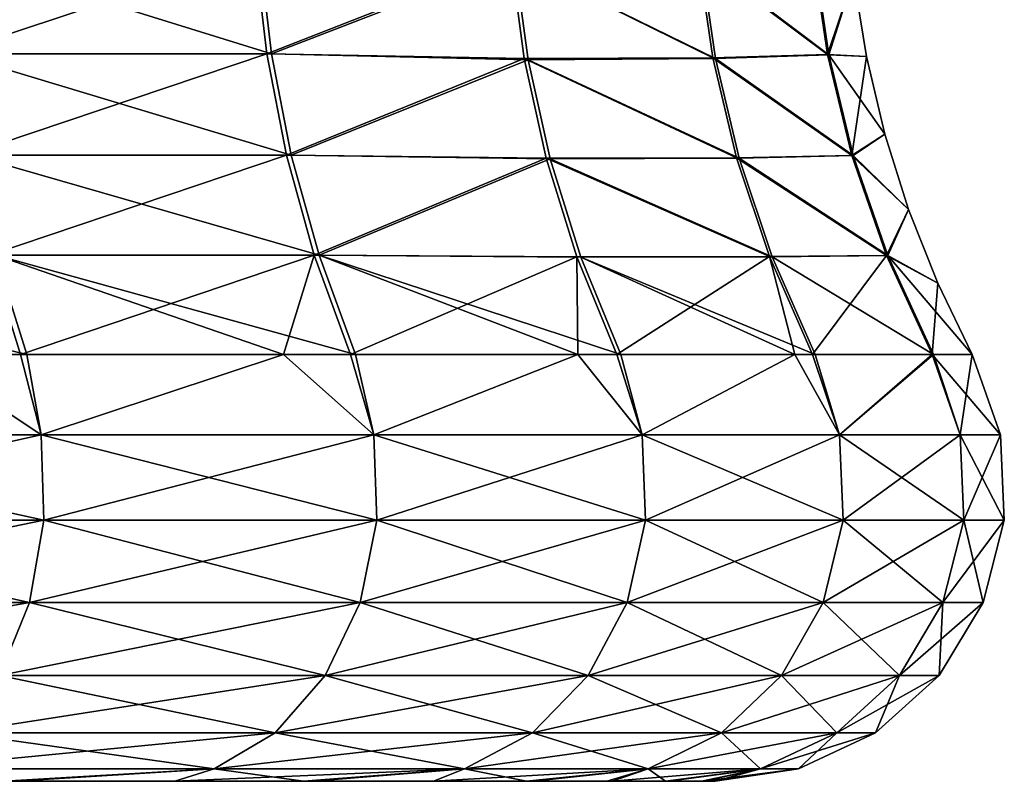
# Model space of a CAD drawing. Header units: millimetres. Extents: x -139 to 139, y -32 to 1264.
# Tile 157 of 256: x 10.25 to 15.32, y 625 to 628.92. Entities that reach past the tile are written whole.
import ezdxf

# ---------------------------------------------------------------- set-up
doc = ezdxf.new("R2010")
doc.units = ezdxf.units.MM
doc.header["$LTSCALE"] = 26.699852
for name, color, linetype in [('274', 7, 'CONTINUOUS'), ('275', 7, 'CONTINUOUS'), ('276', 7, 'CONTINUOUS'), ('277', 7, 'CONTINUOUS'), ('285', 7, 'CONTINUOUS')]:
    doc.layers.add(name, color=color, linetype=linetype)

msp = doc.modelspace()

# ---------------------------------------------------------------- linework, layer by layer
at = {"layer": '274', "color": 7, "linetype": 'CONTINUOUS'}
for points in [[(13.7746, 625, -5.7616), (13.8359, 625, -4.4576), (-13.8359, 625, -4.5428), (13.7746, 625, -5.7616)], [(-13.8359, 625, -4.5428), (13.8359, 625, -4.4576), (-13.7746, 625, -3.2386), (-13.8359, 625, -4.5428)], [(-13.7656, 625, -5.8546), (13.7746, 625, -5.7616), (-13.8359, 625, -4.5428), (-13.7656, 625, -5.8546)], [(-13.7746, 625, -3.2386), (13.8359, 625, -4.4576), (13.7656, 625, -3.1455), (-13.7746, 625, -3.2386)], [(-13.5983, 625, -1.9651), (-13.7746, 625, -3.2386), (13.7656, 625, -3.1455), (-13.5983, 625, -1.9651)], [(13.5983, 625, -7.0349), (13.7746, 625, -5.7616), (-13.7656, 625, -5.8546), (13.5983, 625, -7.0349)], [(-13.5797, 625, -7.1327), (13.5983, 625, -7.0349), (-13.7656, 625, -5.8546), (-13.5797, 625, -7.1327)], [(-13.3063, 625, -0.7211), (-13.5983, 625, -1.9651), (13.5797, 625, -1.8673), (-13.3063, 625, -0.7211)], [(13.5797, 625, -1.8673), (-13.5983, 625, -1.9651), (13.7656, 625, -3.1455), (13.5797, 625, -1.8673)], [(13.3063, 625, -8.2789), (13.5983, 625, -7.0349), (-13.5797, 625, -7.1327), (13.3063, 625, -8.2789)], [(-13.2776, 625, -8.3784), (13.3063, 625, -8.2789), (-13.5797, 625, -7.1327), (-13.2776, 625, -8.3784)], [(-12.9021, 625, 0.4866), (-13.3063, 625, -0.7211), (13.2776, 625, -0.6216), (-12.9021, 625, 0.4866)], [(13.2776, 625, -0.6216), (-13.3063, 625, -0.7211), (13.5797, 625, -1.8673), (13.2776, 625, -0.6216)], [(12.9021, 625, -9.4866), (13.3063, 625, -8.2789), (-13.2776, 625, -8.3784), (12.9021, 625, -9.4866)], [(-12.8638, 625, -9.5849), (12.9021, 625, -9.4866), (-13.2776, 625, -8.3784), (-12.8638, 625, -9.5849)], [(-12.3864, 625, 1.6568), (-12.9021, 625, 0.4866), (12.8638, 625, 0.5849), (-12.3864, 625, 1.6568)], [(12.8638, 625, 0.5849), (-12.9021, 625, 0.4866), (13.2776, 625, -0.6216), (12.8638, 625, 0.5849)], [(12.3864, 625, -10.6568), (12.9021, 625, -9.4866), (-12.8638, 625, -9.5849), (12.3864, 625, -10.6568)], [(-11.7157, 625, -11.8543), (12.3864, 625, -10.6568), (-12.8638, 625, -9.5849), (-11.7157, 625, -11.8543)], [(-11.77, 625, 2.7671), (-12.3864, 625, 1.6568), (11.7157, 625, 2.8543), (-11.77, 625, 2.7671)], [(11.7157, 625, 2.8543), (-12.3864, 625, 1.6568), (12.8638, 625, 0.5849), (11.7157, 625, 2.8543)], [(-11.0534, 625, 3.8164), (-11.77, 625, 2.7671), (11.7157, 625, 2.8543), (-11.0534, 625, 3.8164)], [(11.77, 625, -11.7671), (12.3864, 625, -10.6568), (-11.7157, 625, -11.8543), (11.77, 625, -11.7671)], [(11.0534, 625, -12.8164), (11.77, 625, -11.7671), (-11.7157, 625, -11.8543), (11.0534, 625, -12.8164)], [(-10.1753, 625, -13.8693), (11.0534, 625, -12.8164), (-11.7157, 625, -11.8543), (-10.1753, 625, -13.8693)], [(10.1753, 625, 4.8693), (-11.0534, 625, 3.8164), (11.7157, 625, 2.8543), (10.1753, 625, 4.8693)], [(10.2379, 625, -13.8009), (11.0534, 625, -12.8164), (-10.1753, 625, -13.8693), (10.2379, 625, -13.8009)]]:
    msp.add_3dface(points, dxfattribs=at)
at = {"layer": '275', "color": 7, "linetype": 'CONTINUOUS'}
for points in [[(10.3659, 626.7849, -15.7604), (8.3711, 626.7849, -17.313), (9.7441, 627.1989, -16.1133), (10.3659, 626.7849, -15.7604)], [(10.2913, 627.1989, -15.6312), (10.3659, 626.7849, -15.7604), (9.7441, 627.1989, -16.1133), (10.2913, 627.1989, -15.6312)], [(11.6126, 627.1989, -14.2448), (10.3659, 626.7849, -15.7604), (10.2913, 627.1989, -15.6312), (11.6126, 627.1989, -14.2448)], [(12.0779, 626.7849, -13.9006), (10.3659, 626.7849, -15.7604), (11.6126, 627.1989, -14.2448), (12.0779, 626.7849, -13.9006)], [(11.9846, 627.1989, -13.7835), (12.0779, 626.7849, -13.9006), (11.6126, 627.1989, -14.2448), (11.9846, 627.1989, -13.7835)], [(13.1283, 627.1989, -12.0804), (12.0779, 626.7849, -13.9006), (11.9846, 627.1989, -13.7835), (13.1283, 627.1989, -12.0804)], [(13.4605, 626.7849, -11.7844), (12.0779, 626.7849, -13.9006), (13.1283, 627.1989, -12.0804), (13.4605, 626.7849, -11.7844)], [(13.3504, 627.1989, -11.6821), (13.4605, 626.7849, -11.7844), (13.1283, 627.1989, -12.0804), (13.3504, 627.1989, -11.6821)], [(14.2452, 627.1989, -9.6856), (13.4605, 626.7849, -11.7844), (13.3504, 627.1989, -11.6821), (14.2452, 627.1989, -9.6856)], [(14.4759, 626.7849, -9.4696), (13.4605, 626.7849, -11.7844), (14.2452, 627.1989, -9.6856), (14.4759, 626.7849, -9.4696)], [(14.3512, 627.1989, -9.3844), (14.4759, 626.7849, -9.4696), (14.2452, 627.1989, -9.6856), (14.3512, 627.1989, -9.3844)], [(14.9599, 627.1989, -6.9532), (14.4759, 626.7849, -9.4696), (14.3512, 627.1989, -9.3844), (14.9599, 627.1989, -6.9532)], [(15.0964, 626.7849, -7.0191), (14.4759, 626.7849, -9.4696), (14.9599, 627.1989, -6.9532), (15.0964, 626.7849, -7.0191)], [(15.1597, 627.1989, -4.5), (15.0964, 626.7849, -7.0191), (14.9599, 627.1989, -6.9532), (15.1597, 627.1989, -4.5)], [(15.3051, 626.7849, -4.5), (15.0964, 626.7849, -7.0191), (15.1597, 627.1989, -4.5), (15.3051, 626.7849, -4.5)], [(8.3711, 626.7849, -17.313), (10.3659, 626.7849, -15.7604), (8.3817, 626.346, -17.3292), (8.3711, 626.7849, -17.313)], [(10.3659, 626.7849, -15.7604), (10.379, 626.346, -15.7746), (8.3817, 626.346, -17.3292), (10.3659, 626.7849, -15.7604)], [(10.3659, 626.7849, -15.7604), (12.0779, 626.7849, -13.9006), (10.379, 626.346, -15.7746), (10.3659, 626.7849, -15.7604)], [(12.0779, 626.7849, -13.9006), (12.0932, 626.346, -13.9125), (10.379, 626.346, -15.7746), (12.0779, 626.7849, -13.9006)], [(12.0779, 626.7849, -13.9006), (13.4605, 626.7849, -11.7844), (12.0932, 626.346, -13.9125), (12.0779, 626.7849, -13.9006)], [(13.4605, 626.7849, -11.7844), (13.4775, 626.346, -11.7937), (12.0932, 626.346, -13.9125), (13.4605, 626.7849, -11.7844)], [(13.4605, 626.7849, -11.7844), (14.4759, 626.7849, -9.4696), (13.4775, 626.346, -11.7937), (13.4605, 626.7849, -11.7844)], [(14.4759, 626.7849, -9.4696), (14.4942, 626.346, -9.4759), (13.4775, 626.346, -11.7937), (14.4759, 626.7849, -9.4696)], [(14.4759, 626.7849, -9.4696), (15.0964, 626.7849, -7.0191), (14.4942, 626.346, -9.4759), (14.4759, 626.7849, -9.4696)], [(15.0964, 626.7849, -7.0191), (15.1155, 626.346, -7.0223), (14.4942, 626.346, -9.4759), (15.0964, 626.7849, -7.0191)], [(15.0964, 626.7849, -7.0191), (15.3051, 626.7849, -4.5), (15.1155, 626.346, -7.0223), (15.0964, 626.7849, -7.0191)], [(15.3051, 626.7849, -4.5), (15.3245, 626.346, -4.5), (15.1155, 626.346, -7.0223), (15.3051, 626.7849, -4.5)], [(10.3054, 625.9203, -15.6947), (8.3223, 625.9203, -17.2382), (10.379, 626.346, -15.7746), (10.3054, 625.9203, -15.6947)], [(10.379, 626.346, -15.7746), (8.3223, 625.9203, -17.2382), (8.3817, 626.346, -17.3292), (10.379, 626.346, -15.7746)], [(12.0075, 625.9203, -13.8458), (10.3054, 625.9203, -15.6947), (12.0932, 626.346, -13.9125), (12.0075, 625.9203, -13.8458)], [(12.0932, 626.346, -13.9125), (10.3054, 625.9203, -15.6947), (10.379, 626.346, -15.7746), (12.0932, 626.346, -13.9125)], [(13.382, 625.9203, -11.742), (12.0075, 625.9203, -13.8458), (13.4775, 626.346, -11.7937), (13.382, 625.9203, -11.742)], [(13.4775, 626.346, -11.7937), (12.0075, 625.9203, -13.8458), (12.0932, 626.346, -13.9125), (13.4775, 626.346, -11.7937)], [(14.3915, 625.9203, -9.4406), (13.382, 625.9203, -11.742), (14.4942, 626.346, -9.4759), (14.3915, 625.9203, -9.4406)], [(14.4942, 626.346, -9.4759), (13.382, 625.9203, -11.742), (13.4775, 626.346, -11.7937), (14.4942, 626.346, -9.4759)], [(15.0084, 625.9203, -7.0045), (14.3915, 625.9203, -9.4406), (15.1155, 626.346, -7.0223), (15.0084, 625.9203, -7.0045)], [(15.1155, 626.346, -7.0223), (14.3915, 625.9203, -9.4406), (14.4942, 626.346, -9.4759), (15.1155, 626.346, -7.0223)], [(15.2159, 625.9203, -4.5), (15.0084, 625.9203, -7.0045), (15.3245, 626.346, -4.5), (15.2159, 625.9203, -4.5)], [(15.3245, 626.346, -4.5), (15.0084, 625.9203, -7.0045), (15.1155, 626.346, -7.0223), (15.3245, 626.346, -4.5)], [(10.1515, 625.5443, -15.5275), (8.198, 625.5443, -17.048), (10.3054, 625.9203, -15.6947), (10.1515, 625.5443, -15.5275)], [(10.3054, 625.9203, -15.6947), (8.198, 625.5443, -17.048), (8.3223, 625.9203, -17.2382), (10.3054, 625.9203, -15.6947)], [(11.8281, 625.5443, -13.7062), (10.1515, 625.5443, -15.5275), (12.0075, 625.9203, -13.8458), (11.8281, 625.5443, -13.7062)], [(12.0075, 625.9203, -13.8458), (10.1515, 625.5443, -15.5275), (10.3054, 625.9203, -15.6947), (12.0075, 625.9203, -13.8458)], [(13.1821, 625.5443, -11.6338), (11.8281, 625.5443, -13.7062), (13.382, 625.9203, -11.742), (13.1821, 625.5443, -11.6338)], [(13.382, 625.9203, -11.742), (11.8281, 625.5443, -13.7062), (12.0075, 625.9203, -13.8458), (13.382, 625.9203, -11.742)], [(14.1765, 625.5443, -9.3668), (13.1821, 625.5443, -11.6338), (14.3915, 625.9203, -9.4406), (14.1765, 625.5443, -9.3668)], [(14.3915, 625.9203, -9.4406), (13.1821, 625.5443, -11.6338), (13.382, 625.9203, -11.742), (14.3915, 625.9203, -9.4406)], [(14.7842, 625.5443, -6.967), (14.1765, 625.5443, -9.3668), (15.0084, 625.9203, -7.0045), (14.7842, 625.5443, -6.967)], [(15.0084, 625.9203, -7.0045), (14.1765, 625.5443, -9.3668), (14.3915, 625.9203, -9.4406), (15.0084, 625.9203, -7.0045)], [(14.9886, 625.5443, -4.5), (14.7842, 625.5443, -6.967), (15.2159, 625.9203, -4.5), (14.9886, 625.5443, -4.5)], [(15.2159, 625.9203, -4.5), (14.7842, 625.5443, -6.967), (15.0084, 625.9203, -7.0045), (15.2159, 625.9203, -4.5)], [(11.5705, 625.2504, -13.5057), (9.9304, 625.2504, -15.2873), (11.8281, 625.5443, -13.7062), (11.5705, 625.2504, -13.5057)], [(11.8281, 625.5443, -13.7062), (9.9304, 625.2504, -15.2873), (10.1515, 625.5443, -15.5275), (11.8281, 625.5443, -13.7062)], [(12.895, 625.2504, -11.4784), (11.5705, 625.2504, -13.5057), (13.1821, 625.5443, -11.6338), (12.895, 625.2504, -11.4784)], [(13.1821, 625.5443, -11.6338), (11.5705, 625.2504, -13.5057), (11.8281, 625.5443, -13.7062), (13.1821, 625.5443, -11.6338)], [(13.8677, 625.2504, -9.2608), (12.895, 625.2504, -11.4784), (14.1765, 625.5443, -9.3668), (13.8677, 625.2504, -9.2608)], [(14.1765, 625.5443, -9.3668), (12.895, 625.2504, -11.4784), (13.1821, 625.5443, -11.6338), (14.1765, 625.5443, -9.3668)], [(14.4622, 625.2504, -6.9133), (13.8677, 625.2504, -9.2608), (14.7842, 625.5443, -6.967), (14.4622, 625.2504, -6.9133)], [(14.7842, 625.5443, -6.967), (13.8677, 625.2504, -9.2608), (14.1765, 625.5443, -9.3668), (14.7842, 625.5443, -6.967)], [(14.6621, 625.2504, -4.5), (14.4622, 625.2504, -6.9133), (14.9886, 625.5443, -4.5), (14.6621, 625.2504, -4.5)], [(14.9886, 625.5443, -4.5), (14.4622, 625.2504, -6.9133), (14.7842, 625.5443, -6.967), (14.9886, 625.5443, -4.5)], [(11.2567, 625.0636, -13.2614), (9.6611, 625.0636, -14.9947), (11.5705, 625.2504, -13.5057), (11.2567, 625.0636, -13.2614)], [(11.5705, 625.2504, -13.5057), (9.6611, 625.0636, -14.9947), (9.9304, 625.2504, -15.2873), (11.5705, 625.2504, -13.5057)], [(12.5453, 625.0636, -11.2892), (11.2567, 625.0636, -13.2614), (12.895, 625.2504, -11.4784), (12.5453, 625.0636, -11.2892)], [(12.895, 625.2504, -11.4784), (11.2567, 625.0636, -13.2614), (11.5705, 625.2504, -13.5057), (12.895, 625.2504, -11.4784)], [(13.4916, 625.0636, -9.1317), (12.5453, 625.0636, -11.2892), (13.8677, 625.2504, -9.2608), (13.4916, 625.0636, -9.1317)], [(13.8677, 625.2504, -9.2608), (12.5453, 625.0636, -11.2892), (12.895, 625.2504, -11.4784), (13.8677, 625.2504, -9.2608)], [(14.07, 625.0636, -6.8479), (13.4916, 625.0636, -9.1317), (14.4622, 625.2504, -6.9133), (14.07, 625.0636, -6.8479)], [(14.4622, 625.2504, -6.9133), (13.4916, 625.0636, -9.1317), (13.8677, 625.2504, -9.2608), (14.4622, 625.2504, -6.9133)], [(14.2645, 625.0636, -4.5), (14.07, 625.0636, -6.8479), (14.6621, 625.2504, -4.5), (14.2645, 625.0636, -4.5)], [(14.6621, 625.2504, -4.5), (14.07, 625.0636, -6.8479), (14.4622, 625.2504, -6.9133), (14.6621, 625.2504, -4.5)], [(11.2567, 625.0636, -13.2614), (10.2379, 625, -13.8009), (9.6611, 625.0636, -14.9947), (11.2567, 625.0636, -13.2614)], [(11.0534, 625, -12.8164), (10.2379, 625, -13.8009), (11.2567, 625.0636, -13.2614), (11.0534, 625, -12.8164)], [(11.77, 625, -11.7671), (11.0534, 625, -12.8164), (12.5453, 625.0636, -11.2892), (11.77, 625, -11.7671)], [(12.5453, 625.0636, -11.2892), (11.0534, 625, -12.8164), (11.2567, 625.0636, -13.2614), (12.5453, 625.0636, -11.2892)], [(12.3864, 625, -10.6568), (11.77, 625, -11.7671), (12.5453, 625.0636, -11.2892), (12.3864, 625, -10.6568)], [(12.9021, 625, -9.4866), (12.3864, 625, -10.6568), (13.4916, 625.0636, -9.1317), (12.9021, 625, -9.4866)], [(13.4916, 625.0636, -9.1317), (12.3864, 625, -10.6568), (12.5453, 625.0636, -11.2892), (13.4916, 625.0636, -9.1317)], [(13.3063, 625, -8.2789), (12.9021, 625, -9.4866), (13.4916, 625.0636, -9.1317), (13.3063, 625, -8.2789)], [(13.5983, 625, -7.0349), (13.3063, 625, -8.2789), (14.07, 625.0636, -6.8479), (13.5983, 625, -7.0349)], [(14.07, 625.0636, -6.8479), (13.3063, 625, -8.2789), (13.4916, 625.0636, -9.1317), (14.07, 625.0636, -6.8479)], [(13.7746, 625, -5.7616), (13.5983, 625, -7.0349), (14.07, 625.0636, -6.8479), (13.7746, 625, -5.7616)], [(13.8359, 625, -4.4576), (13.7746, 625, -5.7616), (14.2645, 625.0636, -4.5), (13.8359, 625, -4.4576)], [(14.2645, 625.0636, -4.5), (13.7746, 625, -5.7616), (14.07, 625.0636, -6.8479), (14.2645, 625.0636, -4.5)]]:
    msp.add_3dface(points, dxfattribs=at)
at = {"layer": '276', "color": 7, "linetype": 'CONTINUOUS'}
for points in [[(9.9199, 628.7464, -15.2295), (9.8666, 629.2713, -15.1719), (11.5521, 628.7464, -13.4485), (9.9199, 628.7464, -15.2295)], [(11.5521, 628.7464, -13.4485), (9.8666, 629.2713, -15.1719), (11.49, 629.2713, -13.4004), (11.5521, 628.7464, -13.4485)], [(11.5521, 628.7464, -13.4485), (11.49, 629.2713, -13.4004), (12.8032, 629.2315, -11.3877), (11.5521, 628.7464, -13.4485)], [(12.8738, 628.7167, -11.4257), (11.5521, 628.7464, -13.4485), (12.8032, 629.2315, -11.3877), (12.8738, 628.7167, -11.4257)], [(13.8377, 628.7232, -9.2096), (12.8032, 629.2315, -11.3877), (13.7621, 629.2401, -9.1839), (13.8377, 628.7232, -9.2096)], [(12.8738, 628.7167, -11.4257), (12.8032, 629.2315, -11.3877), (13.8377, 628.7232, -9.2096), (12.8738, 628.7167, -11.4257)], [(14.4207, 628.7426, -6.8647), (13.7621, 629.2401, -9.1839), (14.343, 629.2663, -6.852), (14.4207, 628.7426, -6.8647)], [(13.8377, 628.7232, -9.2096), (13.7621, 629.2401, -9.1839), (14.4207, 628.7426, -6.8647), (13.8377, 628.7232, -9.2096)], [(14.4207, 628.7426, -6.8647), (14.343, 629.2663, -6.852), (14.5487, 629.1443, -4.5), (14.4207, 628.7426, -6.8647)], [(14.615, 628.7339, -4.5), (14.4207, 628.7426, -6.8647), (14.5487, 629.1443, -4.5), (14.615, 628.7339, -4.5)], [(10.0068, 628.2258, -15.3235), (9.9199, 628.7464, -15.2295), (11.6533, 628.2258, -13.5269), (10.0068, 628.2258, -15.3235)], [(11.6533, 628.2258, -13.5269), (9.9199, 628.7464, -15.2295), (11.5521, 628.7464, -13.4485), (11.6533, 628.2258, -13.5269)], [(11.6533, 628.2258, -13.5269), (11.5521, 628.7464, -13.4485), (12.8738, 628.7167, -11.4257), (11.6533, 628.2258, -13.5269)], [(13.9588, 628.2104, -9.2508), (12.8738, 628.7167, -11.4257), (13.8377, 628.7232, -9.2096), (13.9588, 628.2104, -9.2508)], [(14.547, 628.2233, -6.8855), (13.8377, 628.7232, -9.2096), (14.4207, 628.7426, -6.8647), (14.547, 628.2233, -6.8855)], [(13.9588, 628.2104, -9.2508), (13.8377, 628.7232, -9.2096), (14.547, 628.2233, -6.8855), (13.9588, 628.2104, -9.2508)], [(14.547, 628.2233, -6.8855), (14.4207, 628.7426, -6.8647), (14.7095, 628.3341, -4.5), (14.547, 628.2233, -6.8855)], [(14.7095, 628.3341, -4.5), (14.4207, 628.7426, -6.8647), (14.615, 628.7339, -4.5), (14.7095, 628.3341, -4.5)], [(12.9864, 628.2062, -11.4863), (11.6533, 628.2258, -13.5269), (12.8738, 628.7167, -11.4257), (12.9864, 628.2062, -11.4863)], [(12.9864, 628.2062, -11.4863), (12.8738, 628.7167, -11.4257), (13.9588, 628.2104, -9.2508), (12.9864, 628.2062, -11.4863)], [(14.832, 627.9451, -4.5), (14.547, 628.2233, -6.8855), (14.7095, 628.3341, -4.5), (14.832, 627.9451, -4.5)], [(10.1297, 627.7099, -15.4565), (10.0068, 628.2258, -15.3235), (11.7965, 627.7099, -13.6378), (10.1297, 627.7099, -15.4565)], [(11.7965, 627.7099, -13.6378), (10.0068, 628.2258, -15.3235), (11.6533, 628.2258, -13.5269), (11.7965, 627.7099, -13.6378)], [(11.7965, 627.7099, -13.6378), (11.6533, 628.2258, -13.5269), (12.9864, 628.2062, -11.4863), (11.7965, 627.7099, -13.6378)], [(14.7255, 627.7086, -6.9147), (13.9588, 628.2104, -9.2508), (14.547, 628.2233, -6.8855), (14.7255, 627.7086, -6.9147)], [(14.7255, 627.7086, -6.9147), (14.547, 628.2233, -6.8855), (14.832, 627.9451, -4.5), (14.7255, 627.7086, -6.9147)], [(13.1443, 627.7001, -11.5712), (11.7965, 627.7099, -13.6378), (12.9864, 628.2062, -11.4863), (13.1443, 627.7001, -11.5712)], [(14.1289, 627.7022, -9.3087), (12.9864, 628.2062, -11.4863), (13.9588, 628.2104, -9.2508), (14.1289, 627.7022, -9.3087)], [(13.1443, 627.7001, -11.5712), (12.9864, 628.2062, -11.4863), (14.1289, 627.7022, -9.3087), (13.1443, 627.7001, -11.5712)], [(14.1289, 627.7022, -9.3087), (13.9588, 628.2104, -9.2508), (14.7255, 627.7086, -6.9147), (14.1289, 627.7022, -9.3087)], [(14.9822, 627.5667, -4.5), (14.7255, 627.7086, -6.9147), (14.832, 627.9451, -4.5), (14.9822, 627.5667, -4.5)], [(10.2913, 627.1989, -15.6312), (9.7441, 627.1989, -16.1133), (8.1861, 627.7099, -16.9757), (10.2913, 627.1989, -15.6312)], [(10.2913, 627.1989, -15.6312), (8.1861, 627.7099, -16.9757), (10.1297, 627.7099, -15.4565), (10.2913, 627.1989, -15.6312)], [(11.9846, 627.1989, -13.7835), (11.6126, 627.1989, -14.2448), (10.1297, 627.7099, -15.4565), (11.9846, 627.1989, -13.7835)], [(11.9846, 627.1989, -13.7835), (10.1297, 627.7099, -15.4565), (11.7965, 627.7099, -13.6378), (11.9846, 627.1989, -13.7835)], [(11.6126, 627.1989, -14.2448), (10.2913, 627.1989, -15.6312), (10.1297, 627.7099, -15.4565), (11.6126, 627.1989, -14.2448)], [(13.3504, 627.1989, -11.6821), (13.1283, 627.1989, -12.0804), (11.7965, 627.7099, -13.6378), (13.3504, 627.1989, -11.6821)], [(13.3504, 627.1989, -11.6821), (11.7965, 627.7099, -13.6378), (13.1443, 627.7001, -11.5712), (13.3504, 627.1989, -11.6821)], [(13.1283, 627.1989, -12.0804), (11.9846, 627.1989, -13.7835), (11.7965, 627.7099, -13.6378), (13.1283, 627.1989, -12.0804)], [(14.3512, 627.1989, -9.3844), (13.1443, 627.7001, -11.5712), (14.1289, 627.7022, -9.3087), (14.3512, 627.1989, -9.3844)], [(14.3512, 627.1989, -9.3844), (14.2452, 627.1989, -9.6856), (13.1443, 627.7001, -11.5712), (14.3512, 627.1989, -9.3844)], [(14.2452, 627.1989, -9.6856), (13.3504, 627.1989, -11.6821), (13.1443, 627.7001, -11.5712), (14.2452, 627.1989, -9.6856)], [(14.9599, 627.1989, -6.9532), (14.1289, 627.7022, -9.3087), (14.7255, 627.7086, -6.9147), (14.9599, 627.1989, -6.9532)], [(14.9599, 627.1989, -6.9532), (14.3512, 627.1989, -9.3844), (14.1289, 627.7022, -9.3087), (14.9599, 627.1989, -6.9532)], [(15.1597, 627.1989, -4.5), (14.9599, 627.1989, -6.9532), (14.7255, 627.7086, -6.9147), (15.1597, 627.1989, -4.5)], [(15.1597, 627.1989, -4.5), (14.7255, 627.7086, -6.9147), (14.9822, 627.5667, -4.5), (15.1597, 627.1989, -4.5)]]:
    msp.add_3dface(points, dxfattribs=at)
at = {"layer": '277', "color": 7, "linetype": 'CONTINUOUS'}
for points in [[(9.8366, 629.2713, 6.1995), (9.8897, 628.7464, 6.2573), (11.465, 629.2713, 4.4327), (9.8366, 629.2713, 6.1995)], [(11.465, 629.2713, 4.4327), (9.8897, 628.7464, 6.2573), (11.5269, 628.7464, 4.4809), (11.465, 629.2713, 4.4327)], [(11.465, 629.2713, 4.4327), (11.5269, 628.7464, 4.4809), (12.783, 629.2395, 2.4233), (11.465, 629.2713, 4.4327)], [(12.783, 629.2395, 2.4233), (11.5269, 628.7464, 4.4809), (12.8532, 628.7227, 2.4613), (12.783, 629.2395, 2.4233)], [(12.783, 629.2395, 2.4233), (13.8238, 628.7261, 0.2483), (13.7485, 629.244, 0.2224), (12.783, 629.2395, 2.4233)], [(12.783, 629.2395, 2.4233), (12.8532, 628.7227, 2.4613), (13.8238, 628.7261, 0.2483), (12.783, 629.2395, 2.4233)], [(14.4137, 628.7441, -2.0948), (14.3361, 629.2682, -2.1077), (13.7485, 629.244, 0.2224), (14.4137, 628.7441, -2.0948)], [(13.8238, 628.7261, 0.2483), (14.4137, 628.7441, -2.0948), (13.7485, 629.244, 0.2224), (13.8238, 628.7261, 0.2483)], [(14.4137, 628.7441, -2.0948), (14.5487, 629.1443, -4.5), (14.3361, 629.2682, -2.1077), (14.4137, 628.7441, -2.0948)], [(14.615, 628.7339, -4.5), (14.5487, 629.1443, -4.5), (14.4137, 628.7441, -2.0948), (14.615, 628.7339, -4.5)], [(9.8897, 628.7464, 6.2573), (9.9763, 628.2258, 6.3516), (11.5269, 628.7464, 4.4809), (9.8897, 628.7464, 6.2573)], [(11.5269, 628.7464, 4.4809), (9.9763, 628.2258, 6.3516), (11.6279, 628.2258, 4.5596), (11.5269, 628.7464, 4.4809)], [(11.5269, 628.7464, 4.4809), (11.6279, 628.2258, 4.5596), (12.8532, 628.7227, 2.4613), (11.5269, 628.7464, 4.4809)], [(12.8532, 628.7227, 2.4613), (13.9448, 628.2123, 0.2898), (13.8238, 628.7261, 0.2483), (12.8532, 628.7227, 2.4613)], [(14.5399, 628.2243, -2.0737), (14.4137, 628.7441, -2.0948), (13.8238, 628.7261, 0.2483), (14.5399, 628.2243, -2.0737)], [(13.9448, 628.2123, 0.2898), (14.5399, 628.2243, -2.0737), (13.8238, 628.7261, 0.2483), (13.9448, 628.2123, 0.2898)], [(14.5399, 628.2243, -2.0737), (14.615, 628.7339, -4.5), (14.4137, 628.7441, -2.0948), (14.5399, 628.2243, -2.0737)], [(14.7095, 628.3341, -4.5), (14.615, 628.7339, -4.5), (14.5399, 628.2243, -2.0737), (14.7095, 628.3341, -4.5)], [(12.8532, 628.7227, 2.4613), (11.6279, 628.2258, 4.5596), (12.9657, 628.2101, 2.5222), (12.8532, 628.7227, 2.4613)], [(12.8532, 628.7227, 2.4613), (12.9657, 628.2101, 2.5222), (13.9448, 628.2123, 0.2898), (12.8532, 628.7227, 2.4613)], [(14.832, 627.9451, -4.5), (14.7095, 628.3341, -4.5), (14.5399, 628.2243, -2.0737), (14.832, 627.9451, -4.5)], [(9.9763, 628.2258, 6.3516), (10.0989, 627.7099, 6.4849), (11.6279, 628.2258, 4.5596), (9.9763, 628.2258, 6.3516)], [(11.6279, 628.2258, 4.5596), (10.0989, 627.7099, 6.4849), (11.7707, 627.7099, 4.6709), (11.6279, 628.2258, 4.5596)], [(11.6279, 628.2258, 4.5596), (11.7707, 627.7099, 4.6709), (12.9657, 628.2101, 2.5222), (11.6279, 628.2258, 4.5596)], [(14.7184, 627.7091, -2.0439), (14.5399, 628.2243, -2.0737), (13.9448, 628.2123, 0.2898), (14.7184, 627.7091, -2.0439)], [(14.7184, 627.7091, -2.0439), (14.832, 627.9451, -4.5), (14.5399, 628.2243, -2.0737), (14.7184, 627.7091, -2.0439)], [(12.9657, 628.2101, 2.5222), (11.7707, 627.7099, 4.6709), (13.1236, 627.7021, 2.6078), (12.9657, 628.2101, 2.5222)], [(12.9657, 628.2101, 2.5222), (14.1149, 627.7032, 0.3483), (13.9448, 628.2123, 0.2898), (12.9657, 628.2101, 2.5222)], [(12.9657, 628.2101, 2.5222), (13.1236, 627.7021, 2.6078), (14.1149, 627.7032, 0.3483), (12.9657, 628.2101, 2.5222)], [(14.1149, 627.7032, 0.3483), (14.7184, 627.7091, -2.0439), (13.9448, 628.2123, 0.2898), (14.1149, 627.7032, 0.3483)], [(14.9822, 627.5667, -4.5), (14.832, 627.9451, -4.5), (14.7184, 627.7091, -2.0439), (14.9822, 627.5667, -4.5)], [(10.26, 627.1989, 6.6601), (10.0989, 627.7099, 6.4849), (9.7446, 627.1989, 7.1128), (10.26, 627.1989, 6.6601)], [(10.0989, 627.7099, 6.4849), (10.26, 627.1989, 6.6601), (11.7707, 627.7099, 4.6709), (10.0989, 627.7099, 6.4849)], [(11.7707, 627.7099, 4.6709), (10.26, 627.1989, 6.6601), (11.6131, 627.1989, 5.2443), (11.7707, 627.7099, 4.6709)], [(11.9585, 627.1989, 4.8172), (11.7707, 627.7099, 4.6709), (11.6131, 627.1989, 5.2443), (11.9585, 627.1989, 4.8172)], [(11.7707, 627.7099, 4.6709), (11.9585, 627.1989, 4.8172), (13.1236, 627.7021, 2.6078), (11.7707, 627.7099, 4.6709)], [(14.3375, 627.1989, 0.4247), (14.7184, 627.7091, -2.0439), (14.1149, 627.7032, 0.3483), (14.3375, 627.1989, 0.4247)], [(14.9529, 627.1989, -2.0048), (14.7184, 627.7091, -2.0439), (14.3375, 627.1989, 0.4247), (14.9529, 627.1989, -2.0048)], [(14.9529, 627.1989, -2.0048), (14.9822, 627.5667, -4.5), (14.7184, 627.7091, -2.0439), (14.9529, 627.1989, -2.0048)], [(13.1236, 627.7021, 2.6078), (11.9585, 627.1989, 4.8172), (13.1287, 627.1989, 3.0797), (13.1236, 627.7021, 2.6078)], [(13.1236, 627.7021, 2.6078), (13.3301, 627.1989, 2.7196), (14.1149, 627.7032, 0.3483), (13.1236, 627.7021, 2.6078)], [(13.3301, 627.1989, 2.7196), (13.1236, 627.7021, 2.6078), (13.1287, 627.1989, 3.0797), (13.3301, 627.1989, 2.7196)], [(14.1149, 627.7032, 0.3483), (13.3301, 627.1989, 2.7196), (14.2455, 627.1989, 0.6848), (14.1149, 627.7032, 0.3483)], [(14.3375, 627.1989, 0.4247), (14.1149, 627.7032, 0.3483), (14.2455, 627.1989, 0.6848), (14.3375, 627.1989, 0.4247)], [(15.1597, 627.1989, -4.5), (14.9822, 627.5667, -4.5), (14.9529, 627.1989, -2.0048), (15.1597, 627.1989, -4.5)]]:
    msp.add_3dface(points, dxfattribs=at)
at = {"layer": '285', "color": 7, "linetype": 'CONTINUOUS'}
for points in [[(10.3659, 626.7849, 6.7604), (9.7446, 627.1989, 7.1128), (8.3711, 626.7849, 8.313), (10.3659, 626.7849, 6.7604)], [(10.26, 627.1989, 6.6601), (9.7446, 627.1989, 7.1128), (10.3659, 626.7849, 6.7604), (10.26, 627.1989, 6.6601)], [(11.6131, 627.1989, 5.2443), (10.26, 627.1989, 6.6601), (10.3659, 626.7849, 6.7604), (11.6131, 627.1989, 5.2443)], [(12.0779, 626.7849, 4.9006), (11.6131, 627.1989, 5.2443), (10.3659, 626.7849, 6.7604), (12.0779, 626.7849, 4.9006)], [(11.9585, 627.1989, 4.8172), (11.6131, 627.1989, 5.2443), (12.0779, 626.7849, 4.9006), (11.9585, 627.1989, 4.8172)], [(13.1287, 627.1989, 3.0797), (11.9585, 627.1989, 4.8172), (12.0779, 626.7849, 4.9006), (13.1287, 627.1989, 3.0797)], [(13.4605, 626.7849, 2.7844), (13.1287, 627.1989, 3.0797), (12.0779, 626.7849, 4.9006), (13.4605, 626.7849, 2.7844)], [(13.3301, 627.1989, 2.7196), (13.1287, 627.1989, 3.0797), (13.4605, 626.7849, 2.7844), (13.3301, 627.1989, 2.7196)], [(14.2455, 627.1989, 0.6848), (13.3301, 627.1989, 2.7196), (13.4605, 626.7849, 2.7844), (14.2455, 627.1989, 0.6848)], [(14.4759, 626.7849, 0.4696), (14.2455, 627.1989, 0.6848), (13.4605, 626.7849, 2.7844), (14.4759, 626.7849, 0.4696)], [(14.3375, 627.1989, 0.4247), (14.2455, 627.1989, 0.6848), (14.4759, 626.7849, 0.4696), (14.3375, 627.1989, 0.4247)], [(14.9529, 627.1989, -2.0048), (14.3375, 627.1989, 0.4247), (14.4759, 626.7849, 0.4696), (14.9529, 627.1989, -2.0048)], [(15.0964, 626.7849, -1.9809), (14.9529, 627.1989, -2.0048), (14.4759, 626.7849, 0.4696), (15.0964, 626.7849, -1.9809)], [(15.3051, 626.7849, -4.5), (15.1597, 627.1989, -4.5), (14.9529, 627.1989, -2.0048), (15.3051, 626.7849, -4.5)], [(15.3051, 626.7849, -4.5), (14.9529, 627.1989, -2.0048), (15.0964, 626.7849, -1.9809), (15.3051, 626.7849, -4.5)], [(10.3659, 626.7849, 6.7604), (8.3711, 626.7849, 8.313), (10.379, 626.346, 6.7746), (10.3659, 626.7849, 6.7604)], [(10.379, 626.346, 6.7746), (8.3711, 626.7849, 8.313), (8.3817, 626.346, 8.3292), (10.379, 626.346, 6.7746)], [(12.0779, 626.7849, 4.9006), (10.3659, 626.7849, 6.7604), (12.0932, 626.346, 4.9125), (12.0779, 626.7849, 4.9006)], [(12.0932, 626.346, 4.9125), (10.3659, 626.7849, 6.7604), (10.379, 626.346, 6.7746), (12.0932, 626.346, 4.9125)], [(13.4605, 626.7849, 2.7844), (12.0779, 626.7849, 4.9006), (13.4775, 626.346, 2.7937), (13.4605, 626.7849, 2.7844)], [(13.4775, 626.346, 2.7937), (12.0779, 626.7849, 4.9006), (12.0932, 626.346, 4.9125), (13.4775, 626.346, 2.7937)], [(14.4759, 626.7849, 0.4696), (13.4605, 626.7849, 2.7844), (14.4942, 626.346, 0.4759), (14.4759, 626.7849, 0.4696)], [(14.4942, 626.346, 0.4759), (13.4605, 626.7849, 2.7844), (13.4775, 626.346, 2.7937), (14.4942, 626.346, 0.4759)], [(15.0964, 626.7849, -1.9809), (14.4759, 626.7849, 0.4696), (15.1155, 626.346, -1.9777), (15.0964, 626.7849, -1.9809)], [(15.1155, 626.346, -1.9777), (14.4759, 626.7849, 0.4696), (14.4942, 626.346, 0.4759), (15.1155, 626.346, -1.9777)], [(15.3245, 626.346, -4.5), (15.3051, 626.7849, -4.5), (15.0964, 626.7849, -1.9809), (15.3245, 626.346, -4.5)], [(15.3245, 626.346, -4.5), (15.0964, 626.7849, -1.9809), (15.1155, 626.346, -1.9777), (15.3245, 626.346, -4.5)], [(10.3054, 625.9203, 6.6947), (8.3817, 626.346, 8.3292), (8.3223, 625.9203, 8.2382), (10.3054, 625.9203, 6.6947)], [(10.379, 626.346, 6.7746), (8.3817, 626.346, 8.3292), (10.3054, 625.9203, 6.6947), (10.379, 626.346, 6.7746)], [(12.0075, 625.9203, 4.8458), (10.379, 626.346, 6.7746), (10.3054, 625.9203, 6.6947), (12.0075, 625.9203, 4.8458)], [(12.0932, 626.346, 4.9125), (10.379, 626.346, 6.7746), (12.0075, 625.9203, 4.8458), (12.0932, 626.346, 4.9125)], [(13.382, 625.9203, 2.742), (12.0932, 626.346, 4.9125), (12.0075, 625.9203, 4.8458), (13.382, 625.9203, 2.742)], [(13.4775, 626.346, 2.7937), (12.0932, 626.346, 4.9125), (13.382, 625.9203, 2.742), (13.4775, 626.346, 2.7937)], [(14.3915, 625.9203, 0.4406), (13.4775, 626.346, 2.7937), (13.382, 625.9203, 2.742), (14.3915, 625.9203, 0.4406)], [(14.4942, 626.346, 0.4759), (13.4775, 626.346, 2.7937), (14.3915, 625.9203, 0.4406), (14.4942, 626.346, 0.4759)], [(15.0084, 625.9203, -1.9955), (14.4942, 626.346, 0.4759), (14.3915, 625.9203, 0.4406), (15.0084, 625.9203, -1.9955)], [(15.1155, 626.346, -1.9777), (14.4942, 626.346, 0.4759), (15.0084, 625.9203, -1.9955), (15.1155, 626.346, -1.9777)], [(15.2159, 625.9203, -4.5), (15.1155, 626.346, -1.9777), (15.0084, 625.9203, -1.9955), (15.2159, 625.9203, -4.5)], [(15.2159, 625.9203, -4.5), (15.3245, 626.346, -4.5), (15.1155, 626.346, -1.9777), (15.2159, 625.9203, -4.5)], [(10.3054, 625.9203, 6.6947), (8.3223, 625.9203, 8.2382), (10.1515, 625.5443, 6.5275), (10.3054, 625.9203, 6.6947)], [(11.8281, 625.5443, 4.7062), (10.3054, 625.9203, 6.6947), (10.1515, 625.5443, 6.5275), (11.8281, 625.5443, 4.7062)], [(12.0075, 625.9203, 4.8458), (10.3054, 625.9203, 6.6947), (11.8281, 625.5443, 4.7062), (12.0075, 625.9203, 4.8458)], [(13.1821, 625.5443, 2.6338), (12.0075, 625.9203, 4.8458), (11.8281, 625.5443, 4.7062), (13.1821, 625.5443, 2.6338)], [(13.382, 625.9203, 2.742), (12.0075, 625.9203, 4.8458), (13.1821, 625.5443, 2.6338), (13.382, 625.9203, 2.742)], [(14.1765, 625.5443, 0.3668), (13.382, 625.9203, 2.742), (13.1821, 625.5443, 2.6338), (14.1765, 625.5443, 0.3668)], [(14.3915, 625.9203, 0.4406), (13.382, 625.9203, 2.742), (14.1765, 625.5443, 0.3668), (14.3915, 625.9203, 0.4406)], [(14.7842, 625.5443, -2.033), (14.3915, 625.9203, 0.4406), (14.1765, 625.5443, 0.3668), (14.7842, 625.5443, -2.033)], [(15.0084, 625.9203, -1.9955), (14.3915, 625.9203, 0.4406), (14.7842, 625.5443, -2.033), (15.0084, 625.9203, -1.9955)], [(14.9886, 625.5443, -4.5), (15.0084, 625.9203, -1.9955), (14.7842, 625.5443, -2.033), (14.9886, 625.5443, -4.5)], [(14.9886, 625.5443, -4.5), (15.2159, 625.9203, -4.5), (15.0084, 625.9203, -1.9955), (14.9886, 625.5443, -4.5)], [(11.5705, 625.2504, 4.5057), (10.1515, 625.5443, 6.5275), (9.9304, 625.2504, 6.2873), (11.5705, 625.2504, 4.5057)], [(11.8281, 625.5443, 4.7062), (10.1515, 625.5443, 6.5275), (11.5705, 625.2504, 4.5057), (11.8281, 625.5443, 4.7062)], [(12.895, 625.2504, 2.4784), (11.8281, 625.5443, 4.7062), (11.5705, 625.2504, 4.5057), (12.895, 625.2504, 2.4784)], [(13.1821, 625.5443, 2.6338), (11.8281, 625.5443, 4.7062), (12.895, 625.2504, 2.4784), (13.1821, 625.5443, 2.6338)], [(13.8677, 625.2504, 0.2608), (13.1821, 625.5443, 2.6338), (12.895, 625.2504, 2.4784), (13.8677, 625.2504, 0.2608)], [(14.1765, 625.5443, 0.3668), (13.1821, 625.5443, 2.6338), (13.8677, 625.2504, 0.2608), (14.1765, 625.5443, 0.3668)], [(14.4622, 625.2504, -2.0867), (14.1765, 625.5443, 0.3668), (13.8677, 625.2504, 0.2608), (14.4622, 625.2504, -2.0867)], [(14.7842, 625.5443, -2.033), (14.1765, 625.5443, 0.3668), (14.4622, 625.2504, -2.0867), (14.7842, 625.5443, -2.033)], [(14.6621, 625.2504, -4.5), (14.7842, 625.5443, -2.033), (14.4622, 625.2504, -2.0867), (14.6621, 625.2504, -4.5)], [(14.6621, 625.2504, -4.5), (14.9886, 625.5443, -4.5), (14.7842, 625.5443, -2.033), (14.6621, 625.2504, -4.5)], [(11.2567, 625.0636, 4.2614), (9.9304, 625.2504, 6.2873), (9.6611, 625.0636, 5.9947), (11.2567, 625.0636, 4.2614)], [(11.5705, 625.2504, 4.5057), (9.9304, 625.2504, 6.2873), (11.2567, 625.0636, 4.2614), (11.5705, 625.2504, 4.5057)], [(12.5453, 625.0636, 2.2892), (11.5705, 625.2504, 4.5057), (11.2567, 625.0636, 4.2614), (12.5453, 625.0636, 2.2892)], [(12.895, 625.2504, 2.4784), (11.5705, 625.2504, 4.5057), (12.5453, 625.0636, 2.2892), (12.895, 625.2504, 2.4784)], [(13.4916, 625.0636, 0.1317), (12.895, 625.2504, 2.4784), (12.5453, 625.0636, 2.2892), (13.4916, 625.0636, 0.1317)], [(13.8677, 625.2504, 0.2608), (12.895, 625.2504, 2.4784), (13.4916, 625.0636, 0.1317), (13.8677, 625.2504, 0.2608)], [(14.07, 625.0636, -2.1521), (13.8677, 625.2504, 0.2608), (13.4916, 625.0636, 0.1317), (14.07, 625.0636, -2.1521)], [(14.4622, 625.2504, -2.0867), (13.8677, 625.2504, 0.2608), (14.07, 625.0636, -2.1521), (14.4622, 625.2504, -2.0867)], [(14.2645, 625.0636, -4.5), (14.4622, 625.2504, -2.0867), (14.07, 625.0636, -2.1521), (14.2645, 625.0636, -4.5)], [(14.2645, 625.0636, -4.5), (14.6621, 625.2504, -4.5), (14.4622, 625.2504, -2.0867), (14.2645, 625.0636, -4.5)], [(10.1753, 625, 4.8693), (11.2567, 625.0636, 4.2614), (9.6611, 625.0636, 5.9947), (10.1753, 625, 4.8693)], [(10.1753, 625, 4.8693), (11.7157, 625, 2.8543), (11.2567, 625.0636, 4.2614), (10.1753, 625, 4.8693)], [(11.7157, 625, 2.8543), (12.5453, 625.0636, 2.2892), (11.2567, 625.0636, 4.2614), (11.7157, 625, 2.8543)], [(11.7157, 625, 2.8543), (12.8638, 625, 0.5849), (12.5453, 625.0636, 2.2892), (11.7157, 625, 2.8543)], [(12.8638, 625, 0.5849), (13.4916, 625.0636, 0.1317), (12.5453, 625.0636, 2.2892), (12.8638, 625, 0.5849)], [(12.8638, 625, 0.5849), (13.2776, 625, -0.6216), (13.4916, 625.0636, 0.1317), (12.8638, 625, 0.5849)], [(13.2776, 625, -0.6216), (13.5797, 625, -1.8673), (13.4916, 625.0636, 0.1317), (13.2776, 625, -0.6216)], [(13.5797, 625, -1.8673), (14.07, 625.0636, -2.1521), (13.4916, 625.0636, 0.1317), (13.5797, 625, -1.8673)], [(13.5797, 625, -1.8673), (13.7656, 625, -3.1455), (14.07, 625.0636, -2.1521), (13.5797, 625, -1.8673)], [(13.7656, 625, -3.1455), (13.8359, 625, -4.4576), (14.07, 625.0636, -2.1521), (13.7656, 625, -3.1455)], [(13.8359, 625, -4.4576), (14.2645, 625.0636, -4.5), (14.07, 625.0636, -2.1521), (13.8359, 625, -4.4576)]]:
    msp.add_3dface(points, dxfattribs=at)

doc.saveas('drawing.dxf')
